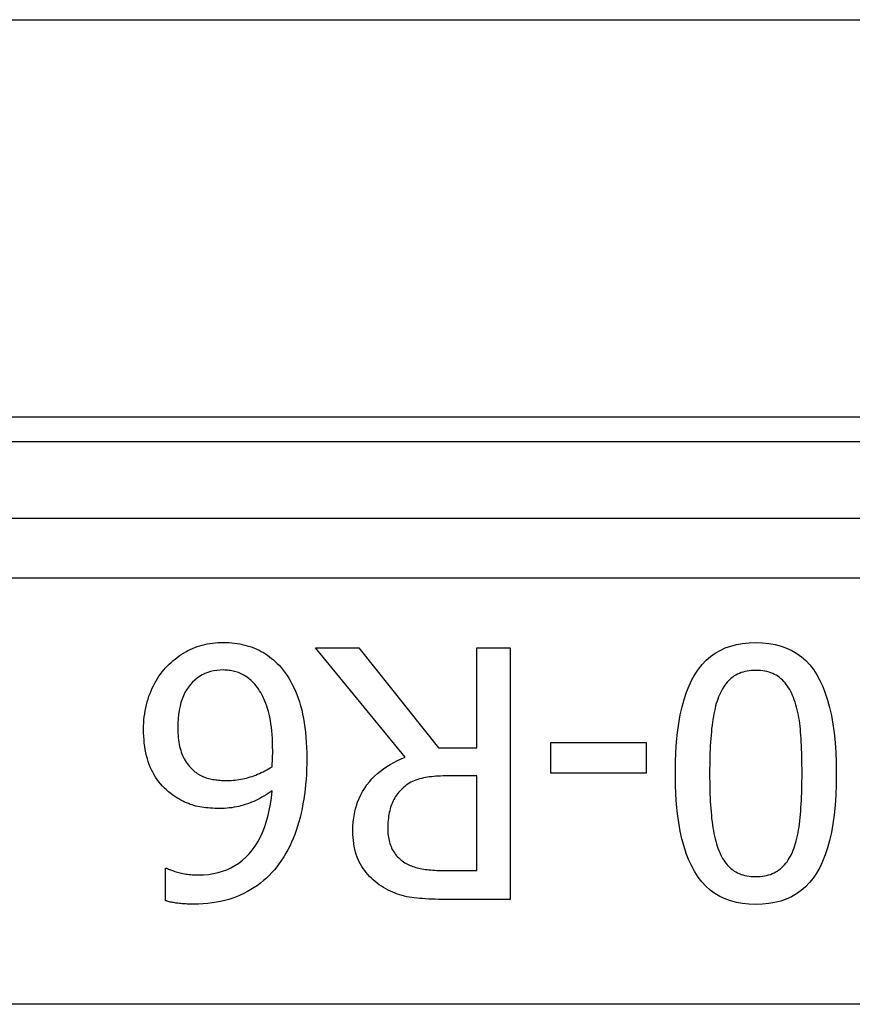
# Model space of a CAD drawing. Header units: inches. Extents: x 15 to 513, y 46 to 241.
# Tile 162 of 256: x 118.341 to 118.732, y 131.681 to 132.143. Entities that reach past the tile are written whole.
import ezdxf

# ---------------------------------------------------------------- set-up
doc = ezdxf.new("R2010")
doc.units = ezdxf.units.IN
doc.header["$MEASUREMENT"] = 0
doc.layers.add('Visible Edges(ANSI)', color=7, linetype='Continuous', lineweight=25)
doc.layers.add('Visible Tangent Edges(ANSI)', color=7, linetype='Continuous', lineweight=25)

msp = doc.modelspace()

# ---------------------------------------------------------------- linework, layer by layer
at = {"layer": 'Visible Edges(ANSI)'}
for p, q in [((70.36763, 132.14281), (122.30363, 132.14281)), ((119.96108, 131.95632), (118.01318, 131.95632)), ((118.5223, 131.79665), (118.48028, 131.84805)), ((118.48028, 131.84805), (118.50066, 131.84805)), ((118.50066, 131.84805), (118.53799, 131.80105)), ((118.55599, 131.80105), (118.55599, 131.84805)), ((118.55599, 131.84805), (118.57168, 131.84805)), ((118.57168, 131.84805), (118.57168, 131.72994)), ((118.53799, 131.80105), (118.55599, 131.80105)), ((118.59073, 131.78919), (118.59073, 131.80354)), ((118.59073, 131.80354), (118.63543, 131.80354)), ((118.63543, 131.80354), (118.63543, 131.78919)), ((118.55599, 131.78794), (118.5422, 131.78794)), ((118.55599, 131.74353), (118.55599, 131.78794)), ((118.63543, 131.78919), (118.59073, 131.78919)), ((118.40983, 131.72936), (118.40983, 131.74458)), ((118.40983, 131.74458), (118.4105, 131.74458)), ((118.54039, 131.74353), (118.55599, 131.74353)), ((118.57168, 131.72994), (118.54125, 131.72994))]:
    msp.add_line(p, q, dxfattribs=at)
at = {"layer": 'Visible Edges(ANSI)', "flags": 128}
for points in [[(118.41069, 131.83943), (118.41158, 131.84033), (118.41249, 131.84118), (118.41341, 131.842), (118.41435, 131.84278), (118.41531, 131.84352), (118.41629, 131.84423), (118.41729, 131.8449), (118.41831, 131.84554), (118.41934, 131.84614), (118.4204, 131.8467), (118.42147, 131.84723), (118.42256, 131.84771), (118.42367, 131.84817), (118.4248, 131.84858), (118.42595, 131.84895), (118.42711, 131.84928), (118.4283, 131.84958), (118.4295, 131.84983), (118.43072, 131.85005), (118.43196, 131.85022), (118.43322, 131.85036), (118.4345, 131.85046), (118.4358, 131.85052), (118.43711, 131.85054)], [(118.43711, 131.85054), (118.43843, 131.85052), (118.43972, 131.85046), (118.441, 131.85037), (118.44225, 131.85024), (118.44349, 131.85007), (118.44471, 131.84987), (118.44591, 131.84963), (118.44709, 131.84935), (118.44825, 131.84903), (118.44939, 131.84868), (118.45051, 131.84829), (118.45161, 131.84786), (118.45269, 131.84739), (118.45375, 131.84689), (118.45479, 131.84635), (118.45581, 131.84577), (118.4568, 131.84516), (118.45777, 131.84451), (118.45872, 131.84382), (118.45965, 131.84309), (118.46056, 131.84233), (118.46144, 131.84153), (118.4623, 131.84069), (118.46315, 131.83982)], [(118.64912, 131.78899), (118.64918, 131.79417), (118.64937, 131.79912), (118.64969, 131.80383), (118.65014, 131.8083), (118.65072, 131.81254), (118.65143, 131.81655), (118.65226, 131.82032), (118.65322, 131.82385), (118.65431, 131.82716), (118.65553, 131.83022), (118.65688, 131.83306), (118.65835, 131.83565), (118.65996, 131.83803), (118.66171, 131.8402), (118.6636, 131.84217), (118.66562, 131.84392), (118.66779, 131.84547), (118.67009, 131.84682), (118.67253, 131.84795), (118.67511, 131.84888), (118.67783, 131.84961), (118.68069, 131.85012), (118.68369, 131.85043), (118.68683, 131.85054)], [(118.68683, 131.85054), (118.69001, 131.85043), (118.69305, 131.85012), (118.69594, 131.84959), (118.69869, 131.84885), (118.7013, 131.8479), (118.70376, 131.84675), (118.70607, 131.84538), (118.70825, 131.8438), (118.71027, 131.842), (118.71216, 131.84), (118.7139, 131.83779), (118.71549, 131.83537), (118.71695, 131.83273), (118.71829, 131.82987), (118.71949, 131.82679), (118.72057, 131.82348), (118.72152, 131.81996), (118.72235, 131.81621), (118.72305, 131.81225), (118.72362, 131.80806), (118.72406, 131.80365), (118.72438, 131.79902), (118.72457, 131.79416), (118.72463, 131.78909)], [(118.39959, 131.80976), (118.39961, 131.81127), (118.39968, 131.81276), (118.39978, 131.81422), (118.39993, 131.81567), (118.40011, 131.8171), (118.40035, 131.81851), (118.40062, 131.8199), (118.40093, 131.82127), (118.40129, 131.82262), (118.40169, 131.82395), (118.40212, 131.82527), (118.40261, 131.82656), (118.40312, 131.82783), (118.40367, 131.82906), (118.40424, 131.83026), (118.40485, 131.83142), (118.40548, 131.83254), (118.40614, 131.83363), (118.40682, 131.83469), (118.40754, 131.83571), (118.40829, 131.83669), (118.40906, 131.83764), (118.40986, 131.83856), (118.41069, 131.83943)], [(118.46315, 131.83982), (118.46415, 131.83872), (118.46511, 131.83756), (118.46604, 131.83634), (118.46693, 131.83506), (118.46778, 131.83372), (118.4686, 131.83232), (118.46938, 131.83085), (118.47012, 131.82933), (118.47083, 131.82775), (118.47149, 131.82611), (118.47212, 131.8244), (118.47272, 131.82264), (118.47327, 131.82081), (118.47377, 131.81891), (118.47422, 131.81695), (118.47463, 131.81491), (118.47499, 131.81281), (118.4753, 131.81064), (118.47556, 131.8084), (118.47578, 131.80609), (118.47595, 131.80371), (118.47607, 131.80127), (118.47614, 131.79875), (118.47616, 131.79617)], [(118.43702, 131.83762), (118.43545, 131.83757), (118.43393, 131.83743), (118.43246, 131.83719), (118.43104, 131.83686), (118.42968, 131.83644), (118.42837, 131.83592), (118.4271, 131.8353), (118.42589, 131.8346), (118.42473, 131.83379), (118.42362, 131.8329), (118.42256, 131.83191), (118.42156, 131.83082), (118.42062, 131.82964), (118.41976, 131.82837), (118.41898, 131.827), (118.41829, 131.82554), (118.41767, 131.82398), (118.41714, 131.82233), (118.41669, 131.82058), (118.41633, 131.81874), (118.41604, 131.8168), (118.41583, 131.81478), (118.41571, 131.81265), (118.41567, 131.81043)], [(118.45176, 131.83092), (118.45119, 131.83152), (118.45063, 131.8321), (118.45006, 131.83264), (118.44949, 131.83316), (118.44891, 131.83364), (118.44833, 131.83409), (118.44775, 131.83451), (118.44716, 131.83489), (118.44657, 131.83525), (118.44597, 131.83558), (118.44537, 131.83587), (118.44477, 131.83613), (118.44416, 131.83637), (118.44354, 131.83659), (118.44292, 131.83678), (118.44229, 131.83696), (118.44165, 131.83711), (118.44101, 131.83725), (118.44036, 131.83736), (118.43971, 131.83745), (118.43904, 131.83752), (118.43837, 131.83758), (118.4377, 131.83761), (118.43702, 131.83762)], [(118.68683, 131.83742), (118.68576, 131.8374), (118.68472, 131.83734), (118.68371, 131.83723), (118.68274, 131.83708), (118.68179, 131.83688), (118.68088, 131.83665), (118.68, 131.83637), (118.67915, 131.83604), (118.67833, 131.83568), (118.67754, 131.83526), (118.67678, 131.83481), (118.67606, 131.83431), (118.67536, 131.83377), (118.67469, 131.83319), (118.67405, 131.83256), (118.67343, 131.83189), (118.67283, 131.83118), (118.67227, 131.83043), (118.67173, 131.82963), (118.67121, 131.82878), (118.67072, 131.8279), (118.67026, 131.82697), (118.66982, 131.826), (118.66941, 131.82498)], [(118.70453, 131.8247), (118.70414, 131.8257), (118.70371, 131.82666), (118.70326, 131.82758), (118.70278, 131.82847), (118.70228, 131.82931), (118.70175, 131.83011), (118.70119, 131.83088), (118.7006, 131.83161), (118.69998, 131.8323), (118.69934, 131.83294), (118.69867, 131.83355), (118.69798, 131.83412), (118.69725, 131.83465), (118.69648, 131.83513), (118.69568, 131.83557), (118.69485, 131.83596), (118.69397, 131.8363), (118.69306, 131.8366), (118.69211, 131.83685), (118.69113, 131.83706), (118.69011, 131.83722), (118.68905, 131.83733), (118.68796, 131.8374), (118.68683, 131.83742)], [(118.46018, 131.79971), (118.46016, 131.80172), (118.46011, 131.80367), (118.46003, 131.80554), (118.45991, 131.80736), (118.45976, 131.8091), (118.45958, 131.81078), (118.45936, 131.81239), (118.45911, 131.81394), (118.45883, 131.81543), (118.45852, 131.81684), (118.45817, 131.81819), (118.45779, 131.81948), (118.45738, 131.82071), (118.45695, 131.82188), (118.45651, 131.82301), (118.45605, 131.82409), (118.45558, 131.82512), (118.45508, 131.82609), (118.45457, 131.82702), (118.45404, 131.8279), (118.4535, 131.82873), (118.45293, 131.82951), (118.45235, 131.83024), (118.45176, 131.83092)], [(118.66941, 131.82498), (118.66903, 131.82399), (118.66868, 131.82295), (118.66834, 131.82187), (118.66802, 131.82074), (118.66773, 131.81957), (118.66745, 131.81835), (118.66718, 131.8171), (118.66694, 131.81579), (118.66672, 131.81445), (118.66651, 131.81306), (118.66632, 131.81162), (118.66615, 131.81015), (118.666, 131.80863), (118.66586, 131.80706), (118.66573, 131.80545), (118.66562, 131.8038), (118.66552, 131.8021), (118.66544, 131.80036), (118.66536, 131.79858), (118.6653, 131.79675), (118.66526, 131.79487), (118.66522, 131.79296), (118.6652, 131.791), (118.6652, 131.78899)], [(118.70855, 131.78909), (118.70855, 131.79113), (118.70853, 131.79312), (118.70851, 131.79505), (118.70847, 131.79693), (118.70842, 131.79874), (118.70836, 131.8005), (118.70829, 131.80221), (118.70821, 131.80385), (118.70812, 131.80544), (118.70802, 131.80697), (118.70791, 131.80844), (118.70779, 131.80986), (118.70765, 131.81123), (118.70749, 131.81258), (118.7073, 131.81391), (118.70709, 131.81521), (118.70685, 131.81648), (118.70659, 131.81773), (118.70631, 131.81896), (118.706, 131.82015), (118.70567, 131.82133), (118.70532, 131.82248), (118.70494, 131.8236), (118.70453, 131.8247)], [(118.41567, 131.81043), (118.41568, 131.80924), (118.41572, 131.80807), (118.41579, 131.80694), (118.41588, 131.80584), (118.416, 131.80478), (118.41615, 131.80375), (118.41632, 131.80275), (118.41652, 131.80178), (118.41675, 131.80084), (118.417, 131.79994), (118.41728, 131.79907), (118.41759, 131.79823), (118.41792, 131.79742), (118.41829, 131.79663), (118.41869, 131.79586), (118.41912, 131.79511), (118.41958, 131.79438), (118.42007, 131.79367), (118.4206, 131.79298), (118.42116, 131.79232), (118.42175, 131.79167), (118.42237, 131.79105), (118.42303, 131.79044), (118.42371, 131.78986)], [(118.41242, 131.77961), (118.41136, 131.78045), (118.41034, 131.78132), (118.40937, 131.78222), (118.40845, 131.78317), (118.40757, 131.78415), (118.40675, 131.78517), (118.40596, 131.78622), (118.40523, 131.78731), (118.40454, 131.78844), (118.4039, 131.78961), (118.4033, 131.79082), (118.40275, 131.79206), (118.40225, 131.79334), (118.40178, 131.79465), (118.40137, 131.796), (118.401, 131.79738), (118.40067, 131.79881), (118.40038, 131.80026), (118.40014, 131.80176), (118.39994, 131.80329), (118.39979, 131.80485), (118.39968, 131.80645), (118.39961, 131.80809), (118.39959, 131.80976)], [(118.45989, 131.79225), (118.45991, 131.79253), (118.45992, 131.79282), (118.45994, 131.7931), (118.45995, 131.79339), (118.45997, 131.79367), (118.45999, 131.79395), (118.46, 131.79423), (118.46002, 131.7945), (118.46003, 131.79478), (118.46005, 131.79505), (118.46007, 131.79533), (118.46008, 131.7956), (118.4601, 131.79588), (118.46011, 131.79616), (118.46012, 131.79647), (118.46014, 131.79678), (118.46015, 131.7971), (118.46015, 131.79744), (118.46016, 131.79779), (118.46017, 131.79815), (118.46017, 131.79852), (118.46018, 131.79891), (118.46018, 131.79931), (118.46018, 131.79971)], [(118.49779, 131.762), (118.49784, 131.76413), (118.49798, 131.76619), (118.49821, 131.7682), (118.49853, 131.77015), (118.49894, 131.77205), (118.49944, 131.77388), (118.50004, 131.77566), (118.50073, 131.77738), (118.50151, 131.77904), (118.50238, 131.78065), (118.50334, 131.78219), (118.5044, 131.78368), (118.50553, 131.78511), (118.50673, 131.78647), (118.50799, 131.78778), (118.50932, 131.78902), (118.51072, 131.79019), (118.51217, 131.7913), (118.5137, 131.79235), (118.51529, 131.79334), (118.51694, 131.79426), (118.51866, 131.79512), (118.52045, 131.79592), (118.5223, 131.79665)], [(118.43883, 131.78574), (118.43976, 131.78575), (118.44068, 131.78579), (118.44159, 131.78584), (118.4425, 131.78593), (118.4434, 131.78603), (118.4443, 131.78616), (118.4452, 131.78631), (118.44609, 131.78648), (118.44697, 131.78668), (118.44785, 131.7869), (118.44873, 131.78715), (118.4496, 131.78741), (118.45047, 131.7877), (118.45134, 131.78801), (118.4522, 131.78834), (118.45306, 131.7887), (118.45392, 131.78907), (118.45478, 131.78946), (118.45564, 131.78987), (118.45649, 131.79031), (118.45735, 131.79076), (118.4582, 131.79124), (118.45904, 131.79173), (118.45989, 131.79225)], [(118.47616, 131.79617), (118.47614, 131.79363), (118.47607, 131.79112), (118.47596, 131.78866), (118.47581, 131.78623), (118.47561, 131.78385), (118.47537, 131.78152), (118.47509, 131.77922), (118.47476, 131.77697), (118.47439, 131.77475), (118.47397, 131.77258), (118.47351, 131.77045), (118.473, 131.76837), (118.47245, 131.76632), (118.47186, 131.76433), (118.47121, 131.76237), (118.47052, 131.76046), (118.46977, 131.7586), (118.46898, 131.75677), (118.46815, 131.755), (118.46726, 131.75327), (118.46633, 131.75158), (118.46535, 131.74994), (118.46432, 131.74834), (118.46324, 131.74678)], [(118.42371, 131.78986), (118.42424, 131.78945), (118.42479, 131.78907), (118.42534, 131.78872), (118.4259, 131.78838), (118.42648, 131.78807), (118.42706, 131.78779), (118.42766, 131.78752), (118.42826, 131.78728), (118.42888, 131.78706), (118.42951, 131.78687), (118.43015, 131.7867), (118.43079, 131.78655), (118.43145, 131.78642), (118.43211, 131.7863), (118.43277, 131.7862), (118.43343, 131.7861), (118.4341, 131.78602), (118.43477, 131.78594), (118.43544, 131.78588), (118.43611, 131.78583), (118.43679, 131.78579), (118.43747, 131.78576), (118.43815, 131.78575), (118.43883, 131.78574)], [(118.5422, 131.78794), (118.54108, 131.78793), (118.53998, 131.78791), (118.53889, 131.78787), (118.53783, 131.78781), (118.53678, 131.78773), (118.53576, 131.78764), (118.53475, 131.78753), (118.53376, 131.78741), (118.53279, 131.78727), (118.53184, 131.78711), (118.53091, 131.78694), (118.53, 131.78674), (118.52911, 131.78653), (118.52824, 131.78628), (118.5274, 131.78599), (118.52658, 131.78567), (118.52579, 131.78531), (118.52501, 131.78491), (118.52426, 131.78449), (118.52353, 131.78402), (118.52283, 131.78352), (118.52215, 131.78299), (118.52149, 131.78242), (118.52086, 131.78182)], [(118.68683, 131.72755), (118.68366, 131.72765), (118.68064, 131.72797), (118.67776, 131.7285), (118.67502, 131.72925), (118.67242, 131.7302), (118.66997, 131.73137), (118.66766, 131.73276), (118.66549, 131.73435), (118.66347, 131.73616), (118.66159, 131.73818), (118.65985, 131.74041), (118.65826, 131.74286), (118.6568, 131.74552), (118.65546, 131.7484), (118.65426, 131.75149), (118.65318, 131.75479), (118.65223, 131.75831), (118.6514, 131.76205), (118.6507, 131.766), (118.65013, 131.77017), (118.64969, 131.77455), (118.64937, 131.77915), (118.64918, 131.78397), (118.64912, 131.78899)], [(118.6652, 131.78899), (118.6652, 131.78699), (118.66522, 131.78503), (118.66526, 131.78312), (118.6653, 131.78125), (118.66536, 131.77942), (118.66544, 131.77764), (118.66552, 131.7759), (118.66562, 131.77421), (118.66573, 131.77256), (118.66586, 131.77096), (118.666, 131.7694), (118.66615, 131.76789), (118.66632, 131.76642), (118.66651, 131.76499), (118.66672, 131.7636), (118.66695, 131.76225), (118.6672, 131.76094), (118.66747, 131.75967), (118.66776, 131.75844), (118.66807, 131.75725), (118.6684, 131.75611), (118.66875, 131.755), (118.66911, 131.75394), (118.6695, 131.75291)], [(118.72463, 131.78909), (118.72457, 131.78388), (118.72438, 131.77891), (118.72406, 131.77418), (118.72361, 131.76969), (118.72303, 131.76543), (118.72232, 131.76142), (118.72149, 131.75764), (118.72053, 131.7541), (118.71944, 131.7508), (118.71822, 131.74774), (118.71687, 131.74492), (118.7154, 131.74233), (118.71379, 131.73997), (118.71204, 131.73782), (118.71015, 131.73586), (118.70812, 131.73412), (118.70595, 131.73258), (118.70364, 131.73124), (118.70119, 131.73011), (118.69859, 131.72919), (118.69586, 131.72847), (118.69299, 131.72796), (118.68998, 131.72765), (118.68683, 131.72755)], [(118.70444, 131.7531), (118.70483, 131.75413), (118.70519, 131.7552), (118.70554, 131.75631), (118.70586, 131.75747), (118.70617, 131.75867), (118.70645, 131.75992), (118.70671, 131.76121), (118.70695, 131.76255), (118.70717, 131.76392), (118.70736, 131.76534), (118.70754, 131.76681), (118.70769, 131.76832), (118.70783, 131.76987), (118.70796, 131.77145), (118.70807, 131.77306), (118.70817, 131.77471), (118.70826, 131.77639), (118.70834, 131.77811), (118.7084, 131.77985), (118.70846, 131.78163), (118.7085, 131.78345), (118.70853, 131.7853), (118.70855, 131.78718), (118.70855, 131.78909)], [(118.43529, 131.77263), (118.43416, 131.77264), (118.43304, 131.77267), (118.43195, 131.77271), (118.43089, 131.77278), (118.42985, 131.77287), (118.42883, 131.77297), (118.42784, 131.7731), (118.42687, 131.77324), (118.42592, 131.77341), (118.425, 131.77359), (118.42411, 131.77379), (118.42323, 131.77401), (118.42237, 131.77427), (118.4215, 131.77456), (118.42062, 131.77489), (118.41973, 131.77525), (118.41884, 131.77566), (118.41794, 131.77611), (118.41704, 131.77659), (118.41613, 131.77712), (118.41521, 131.77768), (118.41429, 131.77829), (118.41335, 131.77893), (118.41242, 131.77961)], [(118.42534, 131.74142), (118.42776, 131.74149), (118.43009, 131.7417), (118.43235, 131.74205), (118.43453, 131.74253), (118.43663, 131.74315), (118.43865, 131.74391), (118.4406, 131.74481), (118.44246, 131.74585), (118.44424, 131.74702), (118.44595, 131.74834), (118.44758, 131.74979), (118.44912, 131.75138), (118.45058, 131.7531), (118.45193, 131.75496), (118.45319, 131.75695), (118.45434, 131.75908), (118.45539, 131.76134), (118.45634, 131.76373), (118.45718, 131.76625), (118.45793, 131.7689), (118.45857, 131.77169), (118.45911, 131.77462), (118.45955, 131.77767), (118.45989, 131.78086)], [(118.45989, 131.78086), (118.45895, 131.78022), (118.458, 131.7796), (118.45705, 131.77901), (118.45609, 131.77844), (118.45514, 131.7779), (118.45417, 131.77738), (118.4532, 131.77688), (118.45223, 131.77641), (118.45126, 131.77597), (118.45028, 131.77555), (118.4493, 131.77515), (118.44831, 131.77478), (118.44731, 131.77444), (118.4463, 131.77412), (118.44527, 131.77384), (118.44423, 131.77358), (118.44316, 131.77336), (118.44209, 131.77317), (118.441, 131.773), (118.43989, 131.77287), (118.43876, 131.77276), (118.43762, 131.77269), (118.43647, 131.77264), (118.43529, 131.77263)], [(118.52086, 131.78182), (118.5203, 131.78126), (118.51976, 131.78069), (118.51925, 131.7801), (118.51877, 131.7795), (118.5183, 131.77887), (118.51787, 131.77823), (118.51746, 131.77756), (118.51707, 131.77688), (118.51671, 131.77618), (118.51638, 131.77546), (118.51607, 131.77472), (118.51579, 131.77397), (118.51553, 131.77319), (118.51529, 131.77239), (118.51508, 131.77157), (118.51488, 131.77073), (118.51471, 131.76987), (118.51457, 131.76899), (118.51444, 131.76809), (118.51434, 131.76716), (118.51426, 131.76621), (118.51421, 131.76525), (118.51417, 131.76426), (118.51416, 131.76325)], [(118.51119, 131.73616), (118.51017, 131.73685), (118.50919, 131.73756), (118.50825, 131.73831), (118.50734, 131.73909), (118.50647, 131.7399), (118.50563, 131.74074), (118.50483, 131.74162), (118.50407, 131.74252), (118.50334, 131.74346), (118.50265, 131.74442), (118.502, 131.74542), (118.50138, 131.74645), (118.50081, 131.74752), (118.50029, 131.74862), (118.49981, 131.74977), (118.49939, 131.75096), (118.49901, 131.7522), (118.49869, 131.75347), (118.49842, 131.75479), (118.49819, 131.75615), (118.49802, 131.75755), (118.49789, 131.75899), (118.49782, 131.76048), (118.49779, 131.762)], [(118.51416, 131.76325), (118.51417, 131.76239), (118.51421, 131.76156), (118.51427, 131.76074), (118.51436, 131.75993), (118.51448, 131.75915), (118.51461, 131.75838), (118.51478, 131.75762), (118.51497, 131.75689), (118.51518, 131.75617), (118.51542, 131.75546), (118.51569, 131.75478), (118.51598, 131.75411), (118.5163, 131.75345), (118.51664, 131.75282), (118.51701, 131.75221), (118.51741, 131.75161), (118.51784, 131.75104), (118.5183, 131.75048), (118.51878, 131.74994), (118.5193, 131.74943), (118.51984, 131.74893), (118.52041, 131.74845), (118.521, 131.74799), (118.52163, 131.74755)], [(118.6695, 131.75291), (118.66991, 131.75193), (118.67035, 131.75098), (118.67081, 131.75008), (118.6713, 131.74921), (118.6718, 131.74839), (118.67234, 131.74761), (118.6729, 131.74687), (118.67348, 131.74617), (118.67409, 131.74551), (118.67472, 131.74489), (118.67538, 131.74431), (118.67606, 131.74377), (118.67677, 131.74327), (118.67752, 131.74282), (118.67829, 131.74241), (118.67911, 131.74204), (118.67995, 131.74172), (118.68083, 131.74144), (118.68175, 131.7412), (118.6827, 131.741), (118.68368, 131.74085), (118.68469, 131.74075), (118.68574, 131.74068), (118.68683, 131.74066)], [(118.68683, 131.74066), (118.68791, 131.74068), (118.68896, 131.74075), (118.68998, 131.74085), (118.69097, 131.741), (118.69192, 131.7412), (118.69285, 131.74144), (118.69373, 131.74172), (118.69459, 131.74204), (118.69541, 131.74241), (118.69621, 131.74282), (118.69696, 131.74327), (118.69769, 131.74377), (118.69839, 131.74431), (118.69906, 131.74489), (118.69971, 131.74552), (118.70033, 131.74619), (118.70093, 131.7469), (118.70151, 131.74766), (118.70206, 131.74846), (118.70258, 131.7493), (118.70308, 131.75019), (118.70356, 131.75111), (118.70401, 131.75209), (118.70444, 131.7531)], [(118.46324, 131.74678), (118.46215, 131.74531), (118.461, 131.7439), (118.4598, 131.74253), (118.45855, 131.74123), (118.45725, 131.73998), (118.45589, 131.73878), (118.45449, 131.73764), (118.45303, 131.73655), (118.45152, 131.73552), (118.44996, 131.73455), (118.44835, 131.73363), (118.44668, 131.73276), (118.44497, 131.73196), (118.44321, 131.73123), (118.44141, 131.73056), (118.43957, 131.72997), (118.43768, 131.72945), (118.43575, 131.72899), (118.43377, 131.72861), (118.43175, 131.7283), (118.42969, 131.72805), (118.42758, 131.72788), (118.42543, 131.72777), (118.42323, 131.72774)], [(118.52163, 131.74755), (118.52219, 131.74719), (118.52277, 131.74685), (118.52337, 131.74653), (118.52398, 131.74623), (118.52461, 131.74594), (118.52525, 131.74567), (118.52591, 131.74542), (118.52658, 131.74519), (118.52727, 131.74497), (118.52797, 131.74478), (118.52869, 131.7446), (118.52943, 131.74444), (118.53018, 131.74429), (118.53097, 131.74416), (118.53178, 131.74404), (118.53262, 131.74393), (118.53349, 131.74384), (118.53439, 131.74376), (118.53532, 131.74369), (118.53628, 131.74363), (118.53726, 131.74359), (118.53827, 131.74356), (118.53932, 131.74354), (118.54039, 131.74353)], [(118.4105, 131.74458), (118.41088, 131.74439), (118.41129, 131.7442), (118.41172, 131.74402), (118.41217, 131.74383), (118.41265, 131.74365), (118.41316, 131.74347), (118.41369, 131.74329), (118.41425, 131.74312), (118.41483, 131.74294), (118.41543, 131.74277), (118.41607, 131.7426), (118.41672, 131.74243), (118.4174, 131.74227), (118.41808, 131.74212), (118.41877, 131.74199), (118.41947, 131.74187), (118.42017, 131.74177), (118.42089, 131.74168), (118.42161, 131.7416), (118.42234, 131.74154), (118.42308, 131.74149), (118.42382, 131.74145), (118.42458, 131.74143), (118.42534, 131.74142)], [(118.54125, 131.72994), (118.53958, 131.72995), (118.53796, 131.72997), (118.53638, 131.73001), (118.53485, 131.73006), (118.53337, 131.73013), (118.53193, 131.73021), (118.53053, 131.73031), (118.52919, 131.73043), (118.52789, 131.73056), (118.52663, 131.7307), (118.52542, 131.73086), (118.52426, 131.73104), (118.52312, 131.73124), (118.52199, 131.73149), (118.52088, 131.73177), (118.51976, 131.7321), (118.51866, 131.73246), (118.51757, 131.73287), (118.51649, 131.73332), (118.51541, 131.7338), (118.51434, 131.73433), (118.51328, 131.7349), (118.51223, 131.73551), (118.51119, 131.73616)], [(118.42323, 131.72774), (118.42258, 131.72774), (118.42194, 131.72775), (118.4213, 131.72776), (118.42067, 131.72778), (118.42005, 131.7278), (118.41943, 131.72783), (118.41882, 131.72787), (118.41821, 131.72791), (118.41762, 131.72795), (118.41702, 131.728), (118.41644, 131.72806), (118.41586, 131.72812), (118.41529, 131.72819), (118.41474, 131.72826), (118.41419, 131.72834), (118.41366, 131.72843), (118.41314, 131.72852), (118.41263, 131.72862), (118.41214, 131.72873), (118.41165, 131.72884), (118.41118, 131.72896), (118.41072, 131.72909), (118.41027, 131.72922), (118.40983, 131.72936)]]:
    msp.add_lwpolyline(points, dxfattribs=at)
at = {"layer": 'Visible Tangent Edges(ANSI)'}
for p, q in [((118.05921, 131.94479), (119.91505, 131.94479)), ((119.73516, 131.90879), (118.2391, 131.90879)), ((118.2391, 131.88095), (119.73516, 131.88095)), ((119.73516, 131.68073), (118.2391, 131.68073))]:
    msp.add_line(p, q, dxfattribs=at)

doc.saveas('drawing.dxf')
